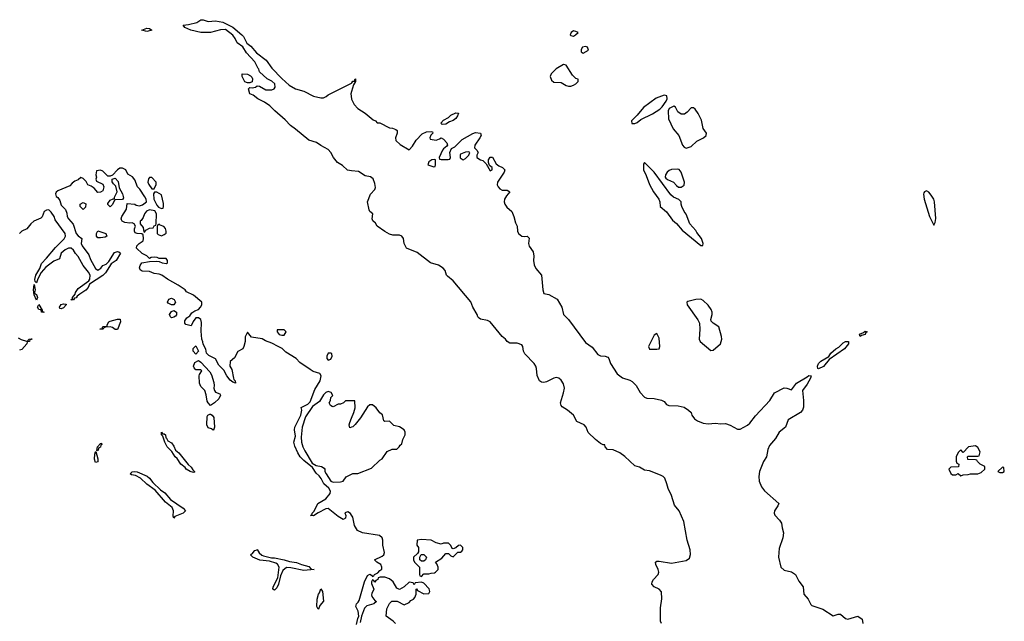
# Model space of a CAD drawing. Header units: inches. Extents: x 2348423 to 2474978, y 460702 to 613625.
# Tile 67 of 113: x 2417292 to 2425326, y 561268 to 566174. Entities that reach past the tile are written whole.
import ezdxf

# ---------------------------------------------------------------- set-up
doc = ezdxf.new("R2010")
doc.units = ezdxf.units.IN
doc.header["$MEASUREMENT"] = 0
doc.layers.add('C4516', color=7, linetype='Continuous')
doc.layers.add('C4526', color=7, linetype='Continuous')

msp = doc.modelspace()

# ---------------------------------------------------------------- linework, layer by layer
at = {"layer": 'C4516', "color": 5}
for points, elevation in [([(2420000, 564942.6), (2419966.3, 564946.3), (2419924.5, 564984.5), (2419883.7, 565010), (2419852.3, 565050), (2419831.2, 565091.2), (2419810, 565115.1), (2419750, 565147), (2419713.1, 565173.1), (2419650, 565192), (2419542, 565282), (2419501.2, 565310), (2419458.7, 565358.7), (2419374, 565430), (2419331.8, 565471.8), (2419290, 565500.9), (2419235.3, 565530), (2419198, 565558), (2419168.7, 565570), (2419158, 565610), (2419170, 565622), (2419190, 565618), (2419216.4, 565623.6), (2419230, 565634), (2419247.3, 565632.7), (2419301.4, 565601.4), (2419350, 565601), (2419368, 565610), (2419376.5, 565623.5), (2419373.3, 565650), (2419350, 565673), (2419312.5, 565692.5), (2419248.9, 565748.9), (2419244, 565770), (2419236.6, 565776.6), (2419210.7, 565830.7), (2419142.9, 565902.9), (2419113.3, 565953.3), (2419065.2, 565985.2), (2419050, 566022), (2419030, 566048), (2418970, 566094), (2418931, 566091), (2418850, 566069.5), (2418770, 566070.7), (2418688.7, 566090), (2418638, 566110), (2418626, 566130), (2418670, 566134), (2418737.2, 566150), (2418770, 566174), (2418790, 566173), (2418830, 566160.7), (2418890, 566164.8), (2418950, 566154.3), (2419031.9, 566111.9), (2419105.2, 566050), (2419116.8, 566036.8), (2419144, 565984), (2419177.2, 565957.2), (2419224.1, 565904.1), (2419302.9, 565842.9), (2419350, 565779.5), (2419430, 565694.9), (2419490, 565640.3), (2419542, 565610), (2419610, 565592.2), (2419690, 565550.8), (2419750, 565538), (2419770, 565538), (2419793.6, 565546.4), (2419810, 565562), (2420000, 565657)], 60), ([(2420000, 565588.2), (2419994.8, 565570), (2419998, 565530), (2420000, 565526)], 60), ([(2420000, 562133), (2419990, 562148), (2419970, 562162), (2419946, 562154), (2419952, 562130), (2419951.6, 562108.4), (2419930, 562098), (2419890, 562122), (2419810, 562188.7), (2419790, 562184), (2419726.4, 562153.6), (2419690, 562128), (2419666, 562130), (2419678, 562142), (2419678, 562150), (2419694.6, 562165.4), (2419724, 562230), (2419790, 562266), (2419825.2, 562310), (2419829.2, 562330), (2419815.1, 562355.1), (2419774, 562390), (2419752.9, 562432.9), (2419735.5, 562455.5), (2419710, 562475.3), (2419681.2, 562521.2), (2419610, 562579), (2419581.2, 562610), (2419562, 562642), (2419536.6, 562696.6), (2419529.4, 562729.4), (2419542.5, 562777.5), (2419535.1, 562830), (2419538, 562850), (2419586, 562950), (2419594, 562990), (2419589, 563011), (2419642, 563038), (2419661.5, 563058.5), (2419701, 563159), (2419742.9, 563230), (2419751.6, 563270), (2419741.2, 563290), (2419686.3, 563306.3), (2419662, 563322), (2419578.6, 563378.6), (2419549, 563410), (2419463.5, 563463.5), (2419432.2, 563492.2), (2419401.2, 563510), (2419350, 563537.6), (2419296.6, 563556.6), (2419270, 563572.7), (2419184, 563584), (2419150, 563626), (2419132.7, 563587.3), (2419132, 563550), (2419122, 563510), (2419111.3, 563488.7), (2419071.6, 563468.4), (2419043.6, 563416.4), (2419010, 563386), (2419006.8, 563350), (2419022, 563322), (2419036, 563250), (2419039.6, 563239.6), (2419051, 563230), (2419054, 563210), (2419030, 563218), (2419010, 563235.3), (2418981.2, 563270), (2418956.6, 563316.6), (2418918, 563358), (2418890, 563408.7), (2418834.6, 563434.6), (2418815.3, 563455.3), (2418810, 563486), (2418788.4, 563528.4), (2418787.3, 563547.3), (2418778, 563570), (2418772.9, 563632.9), (2418774.8, 563705.2), (2418770, 563728), (2418750, 563742), (2418730, 563742), (2418706.8, 563713.2), (2418690, 563678), (2418648.4, 563688.4), (2418640.4, 563700.4), (2418640.4, 563719.6), (2418656.4, 563743.6), (2418680.4, 563759.6), (2418696.4, 563783.6), (2418720.2, 563799.8), (2418750, 563812), (2418768, 563830), (2418778, 563850), (2418779, 563870), (2418710, 563926.6), (2418654, 563954), (2418641.2, 563970), (2418584, 564010), (2418498, 564058), (2418451.5, 564091.5), (2418430, 564099.3), (2418390, 564104), (2418350, 564121.2), (2418290, 564124), (2418274, 564134), (2418269, 564150), (2418274, 564170), (2418289, 564191), (2418350, 564202), (2418410, 564204.7), (2418430, 564202), (2418454, 564190), (2418490, 564186), (2418498, 564190), (2418498, 564210), (2418487.3, 564227.3), (2418430, 564226), (2418414.6, 564234.6), (2418390, 564238), (2418365.4, 564234.6), (2418350, 564226), (2418328.4, 564248.4), (2418290, 564268), (2418246, 564310), (2418248, 564330), (2418268, 564350), (2418298, 564370), (2418302, 564390), (2418299, 564419), (2418288.7, 564428.7), (2418249.3, 564429.3), (2418235.3, 564435.3), (2418228, 564450), (2418228.4, 564468.4), (2418238, 564490), (2418226, 564510), (2418210, 564518), (2418190, 564515.3), (2418150, 564521.2), (2418128.7, 564530), (2418122, 564542), (2418119, 564550), (2418124, 564570), (2418162, 564630), (2418170, 564674), (2418230, 564671), (2418242.8, 564662.8), (2418270, 564657.3), (2418295.1, 564664.9), (2418325.2, 564690), (2418322.7, 564710), (2418313.2, 564730), (2418271.9, 564791.9), (2418254, 564810), (2418230, 564868.7), (2418211.9, 564891.9), (2418175.3, 564915.3), (2418158, 564950), (2418130, 564962), (2418110, 564962), (2418090, 564948.7), (2418050, 564906), (2418030, 564898), (2418010, 564898), (2417970, 564938), (2417950, 564948), (2417918, 564942), (2417912, 564910), (2417918, 564890), (2417914, 564874), (2417918, 564858), (2417970, 564832), (2417978, 564810), (2417970, 564778), (2417950, 564768), (2417930, 564766), (2417900.4, 564800.4), (2417876.4, 564816.4), (2417847.3, 564827.3), (2417834.6, 564854.6), (2417810, 564878), (2417790, 564888), (2417770, 564868), (2417742, 564858), (2417719.6, 564840.4), (2417702, 564818), (2417602, 564778), (2417590, 564768), (2417584.9, 564755.1), (2417590, 564732), (2417603.5, 564723.5), (2417619.8, 564699.8), (2417630, 564662), (2417666, 564626), (2417677.3, 564597.3), (2417680.5, 564570), (2417690, 564551), (2417728, 564508), (2417754, 564430), (2417770, 564410.8), (2417798, 564390), (2417794.8, 564350), (2417802.8, 564330), (2417855.5, 564255.5), (2417870, 564218), (2417910, 564144.7), (2417930, 564131.3), (2417953.2, 564146.8), (2417969.3, 564170.7), (2417998.6, 564181.4), (2418019, 564201), (2418064.7, 564275.3), (2418090, 564284.7), (2418102, 564282), (2418114, 564270), (2418078, 564210), (2418038, 564182), (2417991.3, 564110), (2417970, 564089), (2417862, 564018), (2417850.7, 563990), (2417832.8, 563967.2), (2417783, 563937), (2417760.7, 563919.3), (2417752.8, 563907.2), (2417738, 563902), (2417730, 563889.2), (2417708, 563890), (2417722, 563898), (2417722, 563910), (2417744.7, 563935.3), (2417746.6, 563950), (2417770, 563981), (2417855.3, 564044.7), (2417863.1, 564056.9), (2417866, 564090), (2417854.5, 564114.5), (2417810, 564168.7), (2417770, 564242), (2417746.3, 564266.3), (2417730, 564295.3), (2417712, 564312), (2417690, 564312.3), (2417662.8, 564297.2), (2417630.8, 564270), (2417616, 564224), (2417570, 564203.7), (2417504.9, 564155.1), (2417466.8, 564113.2), (2417439.8, 564060.2), (2417430, 564028), (2417418, 564038), (2417415.3, 564055.3), (2417423.7, 564090), (2417455.1, 564144.9), (2417470, 564186), (2417511.5, 564228.5), (2417583.6, 564316.4), (2417653.4, 564386.6), (2417665.2, 564410), (2417662.7, 564430), (2417582.5, 564542.5), (2417571.8, 564570), (2417550, 564605.2), (2417530, 564622.7), (2417510, 564620.9), (2417491, 564610), (2417474.4, 564565.6), (2417464.5, 564555.5), (2417406.8, 564530), (2417384, 564510), (2417350.6, 564469.4), (2417310, 564449.3), (2417290.7, 564430)], 80), ([(2417280.4, 563580.4), (2417304.9, 563564.9), (2417347.3, 563552.7), (2417362, 563558), (2417366, 563570), (2417392.7, 563572.7), (2417386, 563566), (2417374, 563566), (2417372, 563550), (2417352, 563548), (2417351, 563530), (2417310, 563484), (2417290, 563478)], 80), ([(2420000, 563066), (2419950, 563066), (2419934, 563050), (2419910, 563038), (2419890, 563038), (2419850, 563018), (2419840.4, 563020.4), (2419827.3, 563027.3), (2419818, 563050), (2419828.7, 563070), (2419830, 563094), (2419846, 563110), (2419834.6, 563134.6), (2419810, 563142), (2419790, 563133.2), (2419770, 563114), (2419739.1, 563060.9), (2419680.5, 563019.5), (2419625.2, 562934.8), (2419596.3, 562850), (2419587.3, 562770), (2419592.4, 562730), (2419603, 562690), (2419617.6, 562657.6), (2419678.8, 562558.8), (2419710, 562538), (2419754, 562530), (2419776.9, 562516.9), (2419782, 562510), (2419782, 562490), (2419792, 562470), (2419832, 562410), (2419850, 562402.8), (2419910, 562404.7), (2419930, 562412), (2419954.6, 562445.4), (2420000, 562468.8)], 80), ([(2420000, 562850.3), (2419984.7, 562844.7), (2419981.2, 562870), (2419986, 562890), (2420000, 562925)], 80)]:
    msp.add_lwpolyline(points, dxfattribs=dict(at, elevation=elevation))
for points, elevation in [([(2418330, 566077.6), (2418288, 566090), (2418330, 566103.8), (2418350, 566103), (2418370, 566089.7)], 60), ([(2419150, 565658), (2419130, 565666), (2419108, 565710), (2419107.3, 565732.7), (2419150, 565731), (2419175.3, 565715.3), (2419185.4, 565705.4), (2419191.1, 565691.1), (2419190, 565668), (2419170, 565658)], 60), ([(2418370, 564886), (2418350, 564886), (2418343.6, 564876.4), (2418338, 564850), (2418344.7, 564830), (2418370, 564794), (2418390, 564794), (2418406, 564830), (2418406, 564850)], 80), ([(2418030, 564648), (2418010, 564666), (2418010, 564674), (2418030, 564702), (2418054, 564714), (2418066, 564714), (2418066, 564726), (2418088, 564770), (2418076.4, 564816.4), (2418056.4, 564836.4), (2418047.3, 564852.7), (2418047.3, 564872.7), (2418070, 564882), (2418094.4, 564854.4), (2418103.6, 564803.6), (2418130, 564754), (2418138, 564722), (2418132, 564708), (2418070, 564706), (2418062, 564698), (2418050, 564666)], 80), ([(2418410, 564768), (2418392.7, 564767.3), (2418384.7, 564755.3), (2418386, 564710), (2418410, 564662), (2418424.7, 564644.7), (2418450, 564634), (2418462, 564638), (2418466, 564650), (2418466, 564674), (2418450, 564746)], 80), ([(2417810, 564626), (2417786, 564650), (2417786, 564670), (2417810, 564682), (2417831.3, 564671.3), (2417830, 564646)], 80), ([(2418350, 564624), (2418327.5, 564612.5), (2418311.3, 564590), (2418299.8, 564560.2), (2418283.6, 564536.4), (2418274, 564530), (2418274, 564510), (2418299.6, 564479.6), (2418303.6, 564443.6), (2418310, 564442), (2418322, 564458), (2418350, 564474), (2418382, 564478), (2418388, 564492), (2418402, 564498), (2418406, 564510), (2418408, 564590), (2418394.6, 564614.6)], 80), ([(2418430, 564506), (2418418, 564502), (2418412.7, 564487.3), (2418414, 564430), (2418422, 564422), (2418450, 564412), (2418470, 564422), (2418487.3, 564432.7), (2418488, 564450), (2418482, 564470), (2418468.7, 564488.7), (2418438, 564498)], 80), ([(2417950, 564394), (2417930, 564395.3), (2417919, 564410), (2417919, 564430), (2417929, 564451), (2417994, 564430), (2418002, 564410), (2417990, 564402)], 80), ([(2417430, 563886), (2417409, 563930), (2417404, 563970), (2417410, 564014), (2417418, 563970), (2417414, 563950), (2417418, 563938), (2417430, 563934), (2417436, 563910)], 80), ([(2417490, 563786), (2417470, 563788), (2417467.3, 563807.3), (2417449, 563810), (2417438, 563830), (2417447.3, 563852.7), (2417474, 563806), (2417474, 563794), (2417490, 563792)], 80), ([(2417630, 563815.3), (2417620.2, 563820.2), (2417615.3, 563830), (2417629.3, 563850.7), (2417650, 563858), (2417670, 563854), (2417671.3, 563850), (2417650, 563824)], 80), ([(2418530, 563848), (2418503.1, 563863.1), (2418498, 563870), (2418510, 563894), (2418530, 563902), (2418551.1, 563891.1), (2418562, 563870), (2418550, 563848)], 80), ([(2418530, 563742), (2418522, 563750), (2418515.3, 563770), (2418530, 563794), (2418550, 563802), (2418572, 563790), (2418571.6, 563768.4), (2418563.6, 563756.4), (2418550, 563748)], 80), ([(2418090, 563648), (2418070, 563648.7), (2418050, 563664), (2418030, 563669.2), (2417992, 563668), (2417978, 563662), (2417974, 563650), (2417946, 563650), (2417966, 563654), (2417970, 563671), (2418006, 563674), (2418006, 563686), (2418018, 563710), (2418030, 563716), (2418091, 563731), (2418111.3, 563731.3), (2418114.8, 563710)], 80), ([(2419450, 563646), (2419394, 563646), (2419392, 563630), (2419410, 563607.3), (2419430, 563601), (2419450, 563602), (2419466, 563630)], 80), ([(2418730, 563446), (2418708, 563470), (2418708.4, 563491.6), (2418730, 563514), (2418752, 563470)], 80), ([(2419830, 563455.3), (2419810, 563455.3), (2419798, 563430), (2419798, 563410), (2419810, 563398), (2419830, 563404.7), (2419842, 563430), (2419838, 563450)], 80), ([(2418850, 563028.7), (2418829, 563049), (2418822, 563062), (2418813.6, 563113.6), (2418802, 563150), (2418770, 563182), (2418759, 563210), (2418755.3, 563270), (2418758, 563282), (2418778, 563310), (2418770, 563318), (2418730, 563318), (2418714.6, 563334.6), (2418709.1, 563349.1), (2418722, 563378), (2418750, 563394), (2418770, 563382), (2418843.5, 563303.5), (2418856.8, 563276.8), (2418875.3, 563215.3), (2418878.8, 563190), (2418874.8, 563170), (2418881, 563150), (2418890, 563138), (2418923.6, 563123.6), (2418931.6, 563111.6), (2418916.9, 563083.1), (2418882, 563050)], 80), ([(2418870, 562826), (2418856.4, 562836.4), (2418830, 562846), (2418818, 562870), (2418820.4, 562939.6), (2418826, 562950), (2418843.1, 562956.9), (2418850, 562958), (2418862, 562950), (2418876, 562930), (2418882, 562850), (2418874, 562826)], 80), ([(2418458, 562798), (2418470, 562798), (2418482, 562790), (2418483.6, 562763.6), (2418490, 562762), (2418500.5, 562740.5), (2418530, 562722.8), (2418550, 562696), (2418564.5, 562664.5), (2418590, 562642.8), (2418665.8, 562545.8), (2418690, 562526), (2418703.5, 562503.5), (2418718, 562490), (2418716.9, 562483.1), (2418710, 562482), (2418682, 562490), (2418650, 562509.4), (2418641.6, 562521.6), (2418606.6, 562550), (2418575.6, 562595.6), (2418559.3, 562610), (2418533.6, 562653.6), (2418496, 562690), (2418475.3, 562730), (2418459, 562779), (2418449, 562790), (2418449, 562811)], 80), ([(2417930, 562658), (2417922, 562662), (2417926, 562690), (2417950, 562718), (2417959.6, 562719.6), (2417962, 562710), (2417954.8, 562705.2), (2417950, 562689), (2417938, 562682)], 80), ([(2417910, 562562), (2417902, 562590), (2417905.2, 562630), (2417909.2, 562650), (2417914, 562654), (2417930, 562594), (2417930, 562568)], 80), ([(2418550, 562109.2), (2418545.2, 562125.2), (2418547.6, 562170), (2418536.1, 562196.1), (2418480.8, 562240.8), (2418397.7, 562337.7), (2418330, 562385.1), (2418276.6, 562436.6), (2418236.2, 562456.2), (2418203.3, 562463.3), (2418194, 562470), (2418201.5, 562478.5), (2418210, 562486), (2418226, 562490), (2418250, 562487.3), (2418331.7, 562451.7), (2418350, 562436.3), (2418378.9, 562398.9), (2418440.6, 562340.6), (2418475.4, 562315.4), (2418522, 562262), (2418626.8, 562190), (2418646, 562170), (2418624.7, 562150), (2418556.9, 562123.1)], 80), ([(2419346.8, 561786.8), (2419370, 561786.8), (2419450, 561770.4), (2419494.7, 561754.7), (2419550, 561747.3), (2419590, 561730.4), (2419650, 561714.8), (2419670, 561692), (2419694, 561690), (2419610, 561681.2), (2419504.1, 561704.1), (2419470, 561706.6), (2419438, 561682), (2419420.7, 561639.3), (2419404.7, 561570), (2419390, 561542), (2419370, 561522), (2419358, 561530), (2419361.2, 561550), (2419398, 561622), (2419409.6, 561710), (2419394.7, 561734.7), (2419382, 561742), (2419330, 561759.3), (2419250, 561767.3), (2419195.3, 561790), (2419175.3, 561810), (2419194.5, 561825.5), (2419210, 561846), (2419228.9, 561851.1), (2419230, 561854), (2419246, 561826), (2419268, 561808), (2419282.4, 561802.4)], 80), ([(2419726, 561366), (2419715.3, 561390), (2419719, 561450), (2419728.7, 561490), (2419739, 561501), (2419750, 561534), (2419762, 561510), (2419771.6, 561431.6), (2419742, 561398), (2419730, 561366)], 80)]:
    msp.add_lwpolyline(points, close=True, dxfattribs=dict(at, elevation=elevation))
at = {"layer": 'C4526', "color": 5}
for points, elevation in [([(2421810, 566082), (2421792, 566070), (2421784.7, 566050), (2421790, 566044.7), (2421810, 566041), (2421828, 566050), (2421848, 566070), (2421830, 566079)], 80), ([(2421910, 565955.3), (2421884.7, 565950), (2421872, 565930), (2421872.7, 565912.7), (2421890, 565902), (2421933.6, 565926.4), (2421926, 565950)], 80), ([(2421730, 565809), (2421670, 565772.7), (2421628.7, 565731.3), (2421619.1, 565710), (2421630, 565681), (2421650, 565664), (2421710, 565662.8), (2421750, 565638), (2421770, 565631), (2421790, 565631.3), (2421810, 565641), (2421830, 565651.3), (2421848.7, 565670), (2421848, 565688), (2421830, 565694), (2421803, 565723), (2421750, 565804)], 80), ([(2422550, 565559.5), (2422486.4, 565533.6), (2422381.7, 565458.3), (2422330, 565395.3), (2422284.7, 565350), (2422287.3, 565327.3), (2422310, 565327.3), (2422330, 565334.8), (2422360.5, 565359.5), (2422454, 565406), (2422515.1, 565444.9), (2422535.5, 565464.5), (2422566, 565510), (2422576, 565530), (2422573.4, 565553.4)], 80), ([(2422630, 565468.7), (2422592, 565450), (2422582, 565430), (2422585.4, 565365.4), (2422624, 565284), (2422671, 565230), (2422701, 565150), (2422714.4, 565134.4), (2422730, 565126.8), (2422770, 565140.7), (2422817.2, 565182.8), (2422872.7, 565210), (2422892.7, 565230), (2422897.2, 565250), (2422867.7, 565287.7), (2422856.1, 565356.1), (2422829.3, 565410), (2422804.1, 565444.1), (2422790, 565454), (2422770, 565455.3), (2422739.5, 565420.5), (2422716.4, 565403.6), (2422690, 565402.7), (2422662.9, 565422.9), (2422642, 565462)], 80), ([(2420740.2, 565320.2), (2420729, 565330), (2420750, 565356), (2420790, 565376), (2420810, 565394.8), (2420850, 565414), (2420871.6, 565411.6), (2420864.7, 565390), (2420850, 565369.2), (2420830, 565353.2), (2420798, 565342), (2420770, 565321.2)], 60), ([(2420955.3, 565095.3), (2420930, 565094), (2420890, 565078), (2420884.7, 565070), (2420886.8, 565046.8), (2420910, 565031.3), (2420930, 565042), (2420958, 565070), (2420966, 565090)], 60), ([(2420674.6, 565034.6), (2420654, 565030), (2420630, 565014), (2420622, 564990), (2420670, 564974), (2420682, 564978), (2420686, 564990), (2420686, 565030)], 60), ([(2422390, 565008.7), (2422383, 564997), (2422380.7, 564950), (2422403.4, 564903.4), (2422430.6, 564830), (2422464, 564770), (2422507.3, 564710), (2422514, 564690), (2422518, 564650), (2422570, 564606), (2422618.8, 564538.8), (2422652.5, 564512.5), (2422697.5, 564457.5), (2422850, 564332), (2422866, 564334), (2422868, 564350), (2422854, 564390), (2422817.5, 564437.5), (2422810, 564454), (2422759.3, 564510), (2422730, 564588), (2422713.2, 564610), (2422695.3, 564650), (2422688, 564670), (2422688, 564690), (2422668.9, 564708.9), (2422625.6, 564725.6), (2422605.6, 564745.6), (2422469, 564930)], 80), ([(2422656.5, 564956.5), (2422610, 564952.3), (2422590, 564943.7), (2422574, 564930), (2422560.7, 564910), (2422558.8, 564890), (2422563, 564883), (2422578, 564870), (2422626, 564850), (2422650, 564820.7), (2422668.5, 564808.5), (2422690, 564807.3), (2422714.2, 564825.8), (2422717.2, 564850), (2422689, 564930), (2422672.3, 564952.3)], 80), ([(2424690, 564778.7), (2424674, 564770), (2424670, 564762), (2424667.2, 564750), (2424672.6, 564710), (2424716.2, 564570), (2424750, 564498.8), (2424761, 564519), (2424767.4, 564552.6), (2424755.4, 564690), (2424750.4, 564710.4), (2424730, 564743.1), (2424710, 564767.8)], 80), ([(2422850, 563894.7), (2422810, 563893), (2422743.4, 563876.6), (2422734.8, 563870), (2422739.3, 563850), (2422825.2, 563725.2), (2422838.7, 563698.7), (2422842.3, 563650), (2422836.9, 563570), (2422843.6, 563550), (2422930, 563476), (2422950, 563478), (2423009.3, 563530.7), (2423020.9, 563570), (2423019.3, 563590), (2422997.2, 563670), (2422950, 563699.3), (2422935.1, 563715.1), (2422932.3, 563730), (2422942.7, 563770), (2422942.7, 563790), (2422934.5, 563810), (2422910, 563846), (2422870, 563883.7)], 80), ([(2422490, 563615.3), (2422470, 563602), (2422422.8, 563510), (2422430, 563486.8), (2422490, 563488), (2422510, 563491.3), (2422514.7, 563510), (2422510, 563578)], 80), ([(2424150, 563589.8), (2424145.6, 563610), (2424176.9, 563623.1), (2424190, 563634.3), (2424206, 563630), (2424196.1, 563623.9), (2424190, 563607.8), (2424160.7, 563599.3)], 60), ([(2423810, 563326.3), (2423803.7, 563330), (2423803, 563350), (2423809.8, 563370.2), (2423829.7, 563390.3), (2423893.2, 563426.8), (2423910, 563455.5), (2423952.3, 563490), (2423977, 563503), (2424010, 563538.7), (2424030.4, 563550.4), (2424056, 563550), (2424054, 563530), (2424022.4, 563490), (2423896.7, 563403.3), (2423850, 563346.6)], 60), ([(2425090, 562698), (2425034, 562690), (2424990, 562646), (2424970, 562666), (2424950, 562646), (2424932, 562610), (2424932.7, 562572.7), (2424938, 562558), (2424954, 562550), (2424952.7, 562527.3), (2424890, 562526), (2424874, 562510), (2424890, 562474), (2424903.6, 562463.6), (2424930, 562462), (2424950, 562474), (2424970, 562454), (2424990, 562462), (2425030, 562464.7), (2425050, 562472), (2425110, 562471.3), (2425137.2, 562482.8), (2425168, 562510), (2425166, 562530), (2425128.9, 562548.9), (2425106, 562570), (2425102, 562582), (2425090, 562586), (2425028, 562588), (2425026, 562610), (2425030, 562614), (2425110, 562614), (2425122, 562618), (2425128, 562650), (2425110, 562686)], 80), ([(2425310, 562526), (2425274, 562490), (2425290, 562482), (2425310, 562482), (2425326, 562490), (2425322, 562522)], 80), ([(2420570, 561935.3), (2420534, 561930), (2420532, 561890), (2420544.7, 561870), (2420544.7, 561835.3), (2420538, 561822), (2420504.7, 561790), (2420504.7, 561770), (2420512, 561750), (2420554, 561710), (2420554, 561650), (2420558, 561638), (2420570, 561634), (2420590, 561654), (2420630, 561654), (2420650, 561662), (2420676.4, 561663.6), (2420686, 561670), (2420706, 561690), (2420706, 561710), (2420696.4, 561736.4), (2420686, 561750), (2420737.2, 561782.8), (2420770, 561822), (2420790, 561822), (2420810, 561802), (2420830, 561794), (2420868, 561832), (2420890, 561831.3), (2420900.2, 561839.8), (2420908.7, 561850), (2420908, 561870), (2420890, 561888), (2420872.7, 561887.3), (2420850, 561866), (2420830, 561858), (2420822, 561862), (2420810, 561886), (2420790, 561906), (2420750, 561906), (2420730, 561898), (2420690, 561908.7), (2420648.9, 561928.9)], 80), ([(2420570, 561758), (2420558, 561770), (2420558, 561790), (2420568, 561812), (2420590, 561812), (2420612, 561790), (2420602, 561770), (2420590, 561758)], 80)]:
    msp.add_lwpolyline(points, close=True, dxfattribs=dict(at, elevation=elevation))
for points, elevation in [([(2420000, 565657), (2420002, 565658), (2420010, 565672), (2420026, 565674), (2420026, 565686), (2420028, 565690), (2420030.9, 565690.9), (2420031.3, 565670), (2420016, 565644), (2420000, 565588.2)], 60), ([(2420000, 565526), (2420022, 565482), (2420052, 565450), (2420110.9, 565410.9), (2420176.9, 565356.9), (2420194, 565350), (2420210, 565334), (2420230, 565332), (2420310, 565291.3), (2420334, 565290), (2420359.8, 565279.8), (2420370.8, 565270), (2420370.7, 565249.3), (2420358, 565210), (2420362, 565190), (2420396.9, 565156.9), (2420470, 565112), (2420498, 565142), (2420528, 565192), (2420575.9, 565244.1), (2420610, 565259.3), (2420650, 565262), (2420659.6, 565259.6), (2420662, 565250), (2420647.1, 565232.9), (2420638, 565210), (2420641, 565201), (2420690, 565191), (2420718, 565202), (2420730, 565212), (2420750, 565201), (2420776, 565170), (2420782, 565150), (2420778, 565142), (2420750, 565122), (2420741, 565110), (2420714, 565050), (2420718, 565038), (2420730, 565034), (2420787.3, 565032.7), (2420802, 565038), (2420806, 565050), (2420802, 565090), (2420815.3, 565124.7), (2420841.5, 565138.5), (2420903, 565197), (2420990, 565247.3), (2421010, 565253.4), (2421052, 565250), (2421056, 565230), (2421047.3, 565210), (2421006, 565150), (2421002, 565130), (2421022, 565110), (2421031.6, 565091.6), (2421022, 565070), (2421022, 565050), (2421051.1, 565031.1), (2421070, 565024.7), (2421098, 564998), (2421130, 564942), (2421146, 564950), (2421146, 564970), (2421126, 564986), (2421118, 565010), (2421118, 565030), (2421130, 565052), (2421150, 565052), (2421179.8, 564999.8), (2421202, 564982), (2421232, 564970), (2421250.7, 564950.7), (2421244, 564930), (2421190.7, 564850), (2421188.5, 564828.5), (2421196.3, 564810), (2421210, 564794), (2421230, 564784.9), (2421270, 564782.8), (2421292, 564770), (2421262.9, 564737.1), (2421248.8, 564711.2), (2421245.3, 564690), (2421250.4, 564670), (2421266.5, 564646.5), (2421307.7, 564610), (2421324.9, 564570), (2421337.5, 564517.5), (2421350.4, 564490.4), (2421354.4, 564450), (2421363.1, 564430), (2421390, 564408.4), (2421414.5, 564405.5), (2421432, 564410), (2421450, 564392), (2421444.4, 564350), (2421450, 564326.8), (2421481.1, 564281.1), (2421486.6, 564246.6), (2421483.7, 564210), (2421490, 564176), (2421504.5, 564144.5), (2421550.5, 564090), (2421560.5, 563970), (2421570, 563942), (2421610, 563932), (2421676.3, 563896.3), (2421715.5, 563830), (2421728, 563770), (2421770, 563728.2), (2421910, 563541.6), (2421964.2, 563504.2), (2422010, 563444.2), (2422030, 563433.4), (2422070, 563429.2), (2422090, 563420.9), (2422099.1, 563410), (2422111.6, 563370), (2422166.3, 563286.3), (2422210, 563253.4), (2422270, 563235.6), (2422290, 563224.2), (2422323.1, 563190), (2422354.3, 563134.3), (2422390, 563095.8), (2422410, 563088.5), (2422470, 563084.4), (2422530, 563072.1), (2422550, 563059.5), (2422570, 563037.1), (2422587.7, 563027.7), (2422664.2, 563024.2), (2422713.7, 563013.7), (2422750, 562991), (2422770, 562971), (2422777.3, 562950), (2422798.5, 562918.5), (2422822.4, 562902.4), (2422870, 562884), (2422910, 562878), (2422970, 562884.9), (2423010, 562878), (2423050, 562880.5), (2423088.3, 562868.3), (2423150, 562834), (2423170, 562836.3), (2423230, 562866.7), (2423250, 562884.9), (2423296.3, 562943.7), (2423412, 563070), (2423450, 563130.4), (2423530, 563172.4), (2423550.4, 563170.4), (2423590, 563156), (2423629.8, 563210.2), (2423718.2, 563261.8), (2423730, 563273.1), (2423750.3, 563270.3), (2423744.9, 563250), (2423718.4, 563201.6), (2423679.1, 563150), (2423687.3, 563070), (2423686.4, 563013.6), (2423678, 562990), (2423662, 562970), (2423562.8, 562910), (2423539.3, 562850), (2423488.4, 562811.6), (2423460, 562760), (2423410, 562703), (2423395.2, 562670), (2423386.7, 562610), (2423361.3, 562570), (2423328.8, 562490), (2423323.7, 562450), (2423325.3, 562410), (2423343.7, 562363.7), (2423370, 562333), (2423486.8, 562230), (2423479.1, 562210), (2423450.6, 562170), (2423446.8, 562150), (2423453.4, 562133.4), (2423492.8, 562092.8), (2423507.9, 562067.9), (2423513, 562030), (2423525.5, 561990), (2423517.6, 561950), (2423490, 561862), (2423485.3, 561830), (2423484.2, 561790), (2423502, 561710), (2423530, 561686), (2423590, 561671), (2423621, 561650), (2423650, 561596), (2423684, 561550), (2423690.7, 561490), (2423725.5, 561450), (2423746, 561406), (2423756.3, 561396.3), (2423845.8, 561365.8), (2423930, 561314), (2423970, 561327.3), (2423990, 561327.3), (2424030, 561290.6), (2424050, 561285.5), (2424130, 561311), (2424166, 561286), (2424171, 561250)], 60), ([(2422529.3, 561250), (2422520.9, 561270), (2422521.2, 561378.8), (2422532, 561452), (2422529.3, 561509.3), (2422510, 561529), (2422468.7, 561550), (2422449, 561570), (2422452.7, 561590), (2422463.7, 561610), (2422500.9, 561650), (2422506.6, 561670), (2422502, 561690), (2422481.2, 561730), (2422479, 561750), (2422490, 561757.3), (2422510, 561758), (2422610, 561742), (2422730, 561763), (2422757.4, 561782.6), (2422766.5, 561813.5), (2422763.5, 561850), (2422738.9, 561930), (2422710, 562082), (2422672, 562170), (2422635.1, 562215.1), (2422610, 562295.3), (2422582.7, 562350), (2422573.3, 562390), (2422555.3, 562435.3), (2422542, 562450), (2422520.9, 562460.9), (2422430, 562494), (2422390, 562501.5), (2422350, 562524.8), (2422310, 562536.8), (2422230.9, 562610.9), (2422190, 562642.8), (2422134.2, 562665.8), (2422088.7, 562670), (2422068.7, 562690), (2422067.3, 562707.3), (2422052.7, 562707.3), (2422030, 562719), (2421989, 562750), (2421930, 562809), (2421914.5, 562850), (2421898, 562870), (2421837.6, 562897.6), (2421810, 562949), (2421762, 562990), (2421717.2, 563017.2), (2421709, 563029), (2421705.2, 563050), (2421730, 563130.8), (2421736.5, 563170), (2421730, 563203.6), (2421710, 563235.3), (2421690, 563251.8), (2421670, 563256.4), (2421650, 563252.1), (2421590, 563221.3), (2421570, 563215.6), (2421550, 563218), (2421533.2, 563230), (2421513.4, 563273.4), (2421508.7, 563330), (2421502.4, 563350), (2421490.6, 563370.6), (2421413.6, 563450), (2421402, 563470), (2421396, 563510), (2421390, 563522), (2421350, 563535.3), (2421290, 563536), (2421270, 563549.3), (2421256, 563570), (2421229.6, 563590), (2421132, 563710), (2421110, 563721.3), (2421051.1, 563731.1), (2421039.8, 563739.8), (2421029.8, 563749.8), (2421024.2, 563770), (2420989.9, 563829.9), (2420972.1, 563872.1), (2420830, 564043.6), (2420781.5, 564081.5), (2420774.5, 564090), (2420763.6, 564130), (2420747.7, 564147.7), (2420710, 564171.2), (2420644, 564190), (2420534.3, 564274.3), (2420449.4, 564310), (2420429.2, 564350), (2420423.7, 564390), (2420409.5, 564409.5), (2420390, 564416.2), (2420336, 564416), (2420310, 564425.2), (2420270, 564446), (2420209.2, 564490), (2420194.2, 564514.2), (2420173.6, 564533.6), (2420169.2, 564550), (2420173.2, 564590), (2420148.7, 564610), (2420142.7, 564622.7), (2420129.3, 564690), (2420155.3, 564750), (2420189, 564790), (2420194.8, 564805.2), (2420190, 564838), (2420176.6, 564876.6), (2420153.8, 564893.8), (2420110, 564902), (2420056.4, 564936.4), (2420000, 564942.6)], 60), ([(2420000, 562925), (2420018, 562970), (2420028.4, 563008.4), (2420026, 563066), (2420000, 563066)], 80), ([(2420000, 562468.8), (2420010, 562474), (2420050, 562474), (2420163.1, 562516.9), (2420230, 562582), (2420250, 562594), (2420290, 562652), (2420330, 562672), (2420370, 562672), (2420388, 562690), (2420395.3, 562704.7), (2420410, 562714), (2420418, 562750), (2420438, 562790), (2420438, 562810), (2420428, 562830), (2420390, 562854), (2420344, 562864), (2420310, 562899), (2420270, 562898), (2420264, 562904), (2420251.9, 562951.9), (2420230, 562968), (2420201.2, 563010), (2420170, 563034), (2420150, 563034), (2420130, 563018), (2420072.2, 562927.8), (2420030, 562874), (2420010, 562854), (2420000, 562850.3)], 80), ([(2420039, 561241), (2420050, 561292), (2420059, 561310), (2420052.7, 561350), (2420034, 561390), (2420039, 561410), (2420054.9, 561425.1), (2420061, 561439), (2420105.2, 561590), (2420130, 561642), (2420150, 561651.3), (2420163.6, 561643.6), (2420170, 561634), (2420182, 561638), (2420186, 561650), (2420215.3, 561664.7), (2420230, 561682), (2420247.3, 561692.7), (2420248, 561710), (2420238, 561730), (2420206, 561750), (2420186, 561770), (2420250, 561798), (2420262, 561810), (2420268.7, 561830), (2420255.3, 561890), (2420255.3, 561930), (2420248.4, 561948.4), (2420228, 561968), (2420090, 561989.2), (2420049.4, 562009.4), (2420024, 562050), (2420010, 562118), (2420000, 562133)], 80), ([(2420358, 561250), (2420338, 561270), (2420282, 561310), (2420288.9, 561371.1), (2420310, 561414), (2420328.4, 561431.6), (2420371.6, 561431.6), (2420430, 561402), (2420470, 561422), (2420483.1, 561436.9), (2420506, 561450), (2420516.4, 561463.6), (2420526, 561490), (2420526, 561530), (2420530, 561534), (2420538, 561518), (2420590, 561491.3), (2420630, 561494), (2420638, 561510), (2420633.6, 561533.6), (2420590, 561578), (2420570, 561588), (2420518, 561582), (2420510, 561566), (2420502, 561582), (2420470, 561586), (2420430, 561548), (2420390, 561528), (2420370, 561538), (2420338, 561590), (2420310, 561615.3), (2420270, 561628), (2420232.7, 561627.3), (2420218, 561622), (2420214, 561610), (2420198, 561602), (2420190, 561586), (2420182, 561602), (2420170, 561606), (2420162, 561590), (2420163.6, 561576.4), (2420182, 561530), (2420164.5, 561495.5), (2420163.5, 561483.5), (2420166, 561470), (2420190, 561438), (2420202, 561430), (2420182, 561410), (2420124.4, 561395.6), (2420105.3, 561374.7), (2420081, 561310), (2420070, 561258)], 80)]:
    msp.add_lwpolyline(points, dxfattribs=dict(at, elevation=elevation))

doc.saveas('drawing.dxf')
